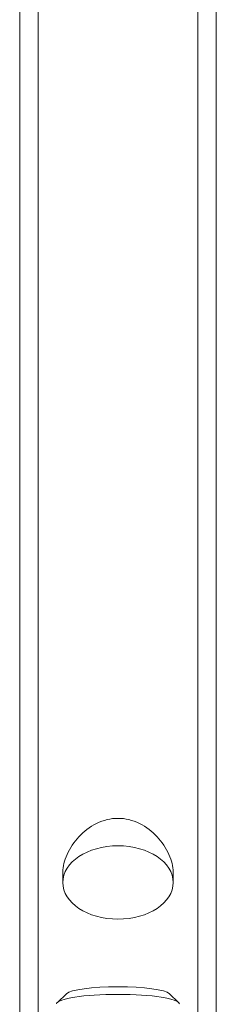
# Model space of a CAD drawing. Header units: millimetres. Extents: x -275 to -235, y -723 to -375.
# Tile 40 of 41: x -263 to -247, y -629 to -549. Entities that reach past the tile are written whole.
import ezdxf

# ---------------------------------------------------------------- set-up
doc = ezdxf.new("R2010")
doc.units = ezdxf.units.MM

msp = doc.modelspace()

# ---------------------------------------------------------------- linework, layer by layer
at = {"color": 0, "linetype": 'Continuous', "lineweight": 0}
for p, q in [((-262.96, -643.805), (-262.96, -472.91)), ((-246.96, -643.805), (-246.96, -472.91)), ((-261.46, -639.716), (-261.46, -474.234)), ((-248.46, -639.716), (-248.46, -474.234)), ((-259.46, -619.444), (-259.46, -618.555)), ((-250.46, -619.444), (-250.46, -618.555)), ((-259.155, -628.516), (-259.895, -629.238)), ((-250.764, -628.516), (-250.024, -629.238))]:
    msp.add_line(p, q, dxfattribs=at)
for major_axis in [(-4.5, 0), (4.5, 0)]:
    msp.add_ellipse((-254.96, -619.444), major_axis=major_axis, ratio=0.665003, start_param=-1.570796, end_param=1.570796, dxfattribs=at)
at = {"color": 0, "linetype": 'Continuous', "lineweight": 0, "extrusion": (0, 0, -1)}
for centre, major_axis, start_param, end_param in [((-254.96, -628.624), (-4.25, 0), 0.160867, 2.980726), ((-254.96, -629.364), (-5, 0), 0.01631, 1.570796), ((-254.96, -629.364), (5, 0), -1.570796, -0.01631)]:
    msp.add_ellipse(centre, major_axis=major_axis, ratio=0.158158, start_param=start_param, end_param=end_param, dxfattribs=at)
at = {"color": 0, "linetype": 'Continuous', "lineweight": 0}
for points, knots in [([(-254.96, -614.211), (-255.547, -614.211), (-256.159, -614.356), (-257.263, -614.897), (-257.756, -615.29), (-258.533, -616.133), (-258.873, -616.646), (-259.336, -617.662), (-259.46, -618.159), (-259.46, -618.555)], [-0.709324, -0.709324, -0.709324, -0.709324, -0.533193, -0.533193, -0.3570621, -0.3570621, -0.178531, -0.178531, 0, 0, 0, 0]), ([(-250.46, -618.555), (-250.46, -618.159), (-250.583, -617.662), (-251.046, -616.646), (-251.387, -616.133), (-252.163, -615.29), (-252.656, -614.897), (-253.76, -614.356), (-254.372, -614.211), (-254.96, -614.211)], [0, 0, 0, 0, 0.178531, 0.178531, 0.3570621, 0.3570621, 0.533193, 0.533193, 0.709324, 0.709324, 0.709324, 0.709324])]:
    msp.add_open_spline(points, degree=3, knots=knots, dxfattribs=at)

doc.saveas('drawing.dxf')
